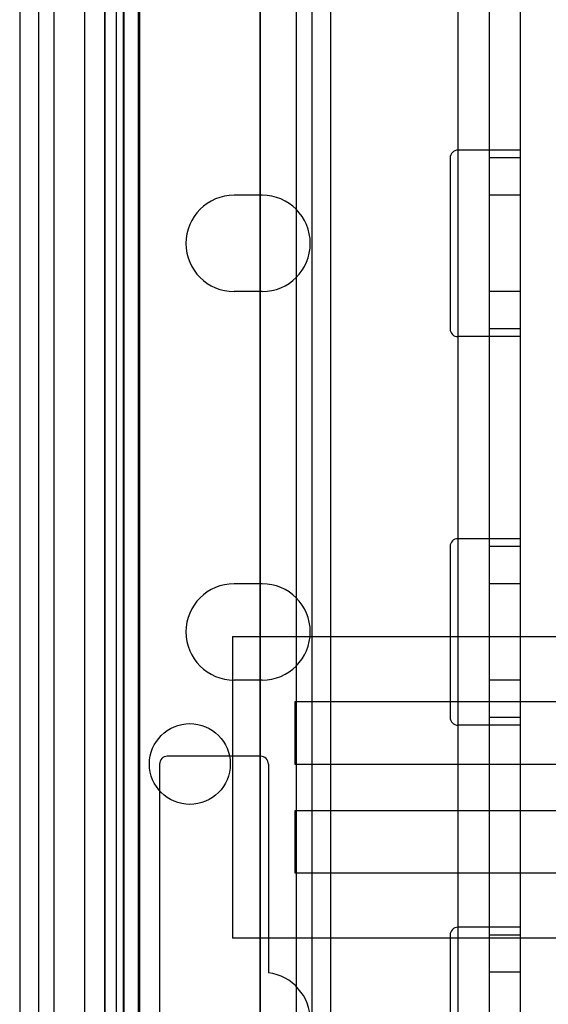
# Model space of a CAD drawing. Header units: millimetres. Extents: x 207 to 812, y 101 to 1295.
# Tile 13 of 55: x 209 to 243, y 707 to 770. Entities that reach past the tile are written whole.
import ezdxf

# ---------------------------------------------------------------- set-up
doc = ezdxf.new("R2010")
doc.units = ezdxf.units.MM
doc.header["$LTSCALE"] = 91.508876
doc.layers.get('0').update_dxf_attribs({"linetype": 'CONTINUOUS'})

msp = doc.modelspace()

# ---------------------------------------------------------------- linework, layer by layer
at = {"color": 7, "linetype": 'Continuous'}
for p, q in [((214.19, 1293.519), (214.19, 151.519)), ((214.94, 1293.519), (214.94, 118.519)), ((215.39, 1293.519), (215.39, 151.519)), ((216.39, 151.519), (216.39, 1293.519)), ((210.94, 1292.019), (210.94, 120.019)), ((212.94, 277.019), (212.94, 1292.019)), ((214.24, 150.019), (214.24, 1292.019)), ((215.44, 1292.019), (215.44, 150.019)), ((216.44, 1292.019), (216.44, 150.019)), ((236.94, 1292.019), (236.94, 120.019)), ((238.94, 1292.019), (238.94, 120.019)), ((240.94, 1292.019), (240.94, 120.019)), ((226.54, 1291.019), (226.54, 123.019)), ((227.54, 1291.019), (227.54, 123.019)), ((228.74, 1291.019), (228.74, 123.019)), ((208.74, 1289.819), (208.74, 123.019)), ((209.94, 1289.819), (209.94, 123.019)), ((224.24, 191.519), (224.24, 1250.519)), ((224.19, 1016.019), (224.19, 226.669)), ((236.44, 761.519), (236.44, 750.519)), ((240.94, 762.019), (236.94, 762.019)), ((240.94, 761.519), (238.94, 761.519)), ((224.34, 759.119), (222.54, 759.119)), ((240.94, 759.119), (238.94, 759.119)), ((224.34, 752.919), (222.54, 752.919)), ((240.94, 752.919), (238.94, 752.919)), ((240.94, 750.519), (238.94, 750.519)), ((240.94, 750.019), (236.94, 750.019)), ((240.94, 737.019), (236.94, 737.019)), ((236.44, 736.519), (236.44, 725.519)), ((240.94, 736.519), (238.94, 736.519)), ((224.34, 734.119), (222.54, 734.119)), ((240.94, 734.119), (238.94, 734.119)), ((222.44, 730.719), (222.44, 711.319)), ((222.44, 730.719), (255.74, 730.719)), ((224.34, 727.919), (222.54, 727.919)), ((240.94, 727.919), (238.94, 727.919)), ((226.44, 726.519), (226.44, 722.519)), ((248.94, 726.519), (226.44, 726.519)), ((240.94, 725.519), (238.94, 725.519)), ((240.94, 725.019), (236.94, 725.019)), ((224.24, 723.019), (218.24, 723.019)), ((217.74, 722.519), (217.74, 689.519)), ((224.74, 722.519), (224.74, 709.093)), ((226.44, 722.519), (248.94, 722.519)), ((226.44, 719.519), (226.44, 715.519)), ((248.94, 719.519), (226.44, 719.519)), ((226.44, 715.519), (248.94, 715.519)), ((236.44, 711.519), (236.44, 700.519)), ((240.94, 712.019), (236.94, 712.019)), ((240.94, 711.519), (238.94, 711.519)), ((255.74, 711.319), (222.44, 711.319)), ((240.94, 709.119), (238.94, 709.119))]:
    msp.add_line(p, q, dxfattribs=at)
msp.add_circle((219.69, 722.519), 2.6, dxfattribs=at)
for centre, radius, start, end in [((236.94, 761.519), 0.5, 89.99958, 180), ((222.54, 756.019), 3.1, 90, 270), ((224.34, 756.019), 3.1, 270, 90), ((236.94, 750.519), 0.5, 180, 270.00042), ((236.94, 736.519), 0.5, 89.99958, 180), ((222.54, 731.019), 3.1, 90, 270), ((224.34, 731.019), 3.1, 270, 90), ((236.94, 725.519), 0.5, 180, 270.00042), ((218.24, 722.519), 0.5, 90, 180), ((224.24, 722.519), 0.5, 0, 90), ((236.94, 711.519), 0.5, 89.99958, 180), ((224.34, 706.019), 3.1, 277.41367, 82.58633)]:
    msp.add_arc(centre, radius, start, end, dxfattribs=at)

doc.saveas('drawing.dxf')
